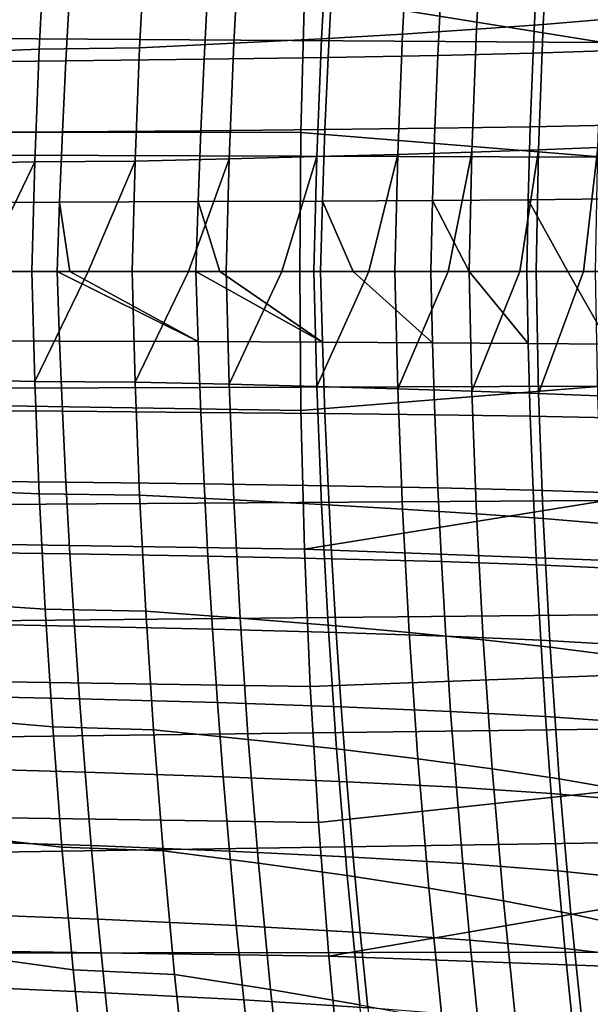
# Model space of a CAD drawing. Header units: metres. Extents: x -365 to 28, y -28 to 28.
# Tile 117 of 256: x -30.38 to -28.25, y -2.73 to 0.94. Entities that reach past the tile are written whole.
import ezdxf

# ---------------------------------------------------------------- set-up
doc = ezdxf.new("R2010")
doc.units = ezdxf.units.M
doc.layers.add('solid_24_501_103_XXX', color=7, linetype='CONTINUOUS')

msp = doc.modelspace()

# ---------------------------------------------------------------- linework, layer by layer
at = {"layer": 'solid_24_501_103_XXX'}
for points in [[(-57.372059, 1.5618, 160.692871), (-57.349934, 1.044636, 160.770035), (-27.459742, 0.848046, 152.222076), (-27.443422, 1.271234, 152.162064)], [(-29.296099, 1.544652, 135.254913), (-27.45068, 1.10332, 141.690643), (-27.463024, 0.734007, 141.647598), (-29.317738, 1.033098, 135.179443)], [(-28.676889, 0.902184, 107.524605), (-28.428486, 0.919903, 108.009491), (-28.403217, 1.398458, 107.97625), (-28.651863, 1.371165, 107.493416)], [(-28.428486, 0.919903, 108.009491), (-28.207924, 0.938187, 108.50676), (-28.182503, 1.426612, 108.471123), (-28.403217, 1.398458, 107.97625)], [(-28.952269, 0.884416, 107.053688), (-28.676889, 0.902184, 107.524605), (-28.651863, 1.371165, 107.493416), (-28.927633, 1.343785, 107.024292)], [(-29.253716, 0.866991, 106.598259), (-28.952269, 0.884416, 107.053688), (-28.927633, 1.343785, 107.024292), (-29.229616, 1.316923, 106.570419)], [(-29.931185, 0.833125, 105.740036), (-29.580315, 0.850115, 106.159859), (-29.556911, 1.290898, 106.133354), (-29.908682, 1.264686, 105.714752)], [(-29.580315, 0.850115, 106.159859), (-29.253716, 0.866991, 106.598259), (-29.229616, 1.316923, 106.570419), (-29.556911, 1.290898, 106.133354)], [(-30.701431, 0.811509, 104.961632), (-30.304871, 0.828152, 105.339806), (-30.282961, 1.256901, 105.314827), (-30.680862, 1.231194, 104.937744)], [(-30.282961, 1.256901, 105.314827), (-30.304871, 0.828152, 105.339806), (-29.931185, 0.833125, 105.740036), (-29.908682, 1.264686, 105.714752)], [(-28.154129, 1.105068, 41.224197), (-28.166494, 0.823324, 41.219936), (-28.466671, 0.813667, 42.646358), (-28.453781, 1.091716, 42.648376)], [(-29.215622, 1.069199, 45.463318), (-29.229523, 0.797456, 45.464275), (-29.691149, 0.790636, 46.851494), (-29.676838, 1.059683, 46.849728)], [(-28.807772, 1.079829, 44.062145), (-28.821186, 0.805097, 44.061852), (-29.229523, 0.797456, 45.464275), (-29.215622, 1.069199, 45.463318)], [(-28.453781, 1.091716, 42.648376), (-28.466671, 0.813667, 42.646358), (-28.821186, 0.805097, 44.061852), (-28.807772, 1.079829, 44.062145)], [(-29.330763, 0.51737, 135.134018), (-62.013561, 0.52317, 144.506027), (-62.000244, 1.044636, 144.552475), (-29.317738, 1.033098, 135.179443)], [(-57.349934, 1.044636, 160.770035), (-57.336613, 0.52317, 160.816483), (-27.469551, 0.424102, 152.257996), (-27.459742, 0.848046, 152.222076)], [(-30.190931, 1.051042, 48.2192), (-30.205538, 0.784456, 48.221371), (-30.772156, 0.778819, 49.571766), (-30.757404, 1.043148, 49.569557)], [(-29.676838, 1.059683, 46.849728), (-29.691149, 0.790636, 46.851494), (-30.205538, 0.784456, 48.221371), (-30.190931, 1.051042, 48.2192)], [(-29.317738, 1.033098, 135.179443), (-27.463024, 0.734007, 141.647598), (-27.470379, 0.36654, 141.621948), (-29.330763, 0.51737, 135.134018)], [(-28.694319, 0.445042, 107.538033), (-28.445719, 0.453655, 108.024071), (-28.428486, 0.919903, 108.009491), (-28.676889, 0.902184, 107.524605)], [(-28.445719, 0.453655, 108.024071), (-28.224852, 0.462546, 108.522842), (-28.207924, 0.938187, 108.50676), (-28.428486, 0.919903, 108.009491)], [(-29.271078, 0.427941, 106.610199), (-28.969746, 0.436407, 107.066246), (-28.952269, 0.884416, 107.053688), (-29.253716, 0.866991, 106.598259)], [(-28.969746, 0.436407, 107.066246), (-28.694319, 0.445042, 107.538033), (-28.676889, 0.902184, 107.524605), (-28.952269, 0.884416, 107.053688)], [(-29.947756, 0.4115, 105.751305), (-29.597387, 0.419747, 106.171394), (-29.580315, 0.850115, 106.159859), (-29.931185, 0.833125, 105.740036)], [(-29.597387, 0.419747, 106.171394), (-29.271078, 0.427941, 106.610199), (-29.253716, 0.866991, 106.598259), (-29.580315, 0.850115, 106.159859)], [(-30.716658, 0.401064, 104.973007), (-30.321058, 0.409128, 105.351334), (-30.304871, 0.828152, 105.339806), (-30.701431, 0.811509, 104.961632)], [(-30.304871, 0.828152, 105.339806), (-30.321058, 0.409128, 105.351334), (-29.947756, 0.4115, 105.751305), (-29.931185, 0.833125, 105.740036)], [(-28.466671, 0.813667, 42.646358), (-28.476984, 0.53891, 42.650276), (-28.832186, 0.533433, 44.067322), (-28.821186, 0.805097, 44.061852)], [(-28.166494, 0.823324, 41.219936), (-28.176121, 0.545103, 41.221779), (-28.476984, 0.53891, 42.650276), (-28.466671, 0.813667, 42.646358)], [(-30.205538, 0.784456, 48.221371), (-30.218184, 0.520328, 48.228718), (-30.78508, 0.516767, 49.578934), (-30.772156, 0.778819, 49.571766)], [(-29.691149, 0.790636, 46.851494), (-29.703354, 0.524239, 46.858643), (-30.218184, 0.520328, 48.228718), (-30.205538, 0.784456, 48.221371)], [(-29.229523, 0.797456, 45.464275), (-29.241165, 0.528568, 45.47081), (-29.703354, 0.524239, 46.858643), (-29.691149, 0.790636, 46.851494)], [(-28.821186, 0.805097, 44.061852), (-28.832186, 0.533433, 44.067322), (-29.241165, 0.528568, 45.47081), (-29.229523, 0.797456, 45.464275)], [(-29.330763, 0.51737, 135.134018), (-29.335108, 0, 135.118866), (-62.018005, 0, 144.490524), (-62.013561, 0.52317, 144.506027)], [(-57.336613, 0.52317, 160.816483), (-57.332172, 0, 160.831985), (-27.472822, 0, 152.269943), (-27.469551, 0.424102, 152.257996)], [(-30.218184, 0.520328, 48.228718), (-30.228949, 0.258796, 48.241241), (-30.796255, 0.257118, 49.591072), (-30.78508, 0.516767, 49.578934)], [(-29.703354, 0.524239, 46.858643), (-29.713541, 0.260644, 46.871174), (-30.228949, 0.258796, 48.241241), (-30.218184, 0.520328, 48.228718)], [(-29.241165, 0.528568, 45.47081), (-29.250647, 0.262695, 45.482929), (-29.713541, 0.260644, 46.871174), (-29.703354, 0.524239, 46.858643)], [(-29.335108, 0, 135.118866), (-29.330763, 0.51737, 135.134018), (-27.470379, 0.36654, 141.621948), (-27.472822, 0, 141.613434)], [(-28.832186, 0.533433, 44.067322), (-28.840874, 0.26501, 44.078564), (-29.250647, 0.262695, 45.482929), (-29.241165, 0.528568, 45.47081)], [(-28.476984, 0.53891, 42.650276), (-28.484833, 0.267626, 42.660141), (-28.840874, 0.26501, 44.078564), (-28.832186, 0.533433, 44.067322)], [(-28.176121, 0.545103, 41.221779), (-28.183125, 0.270598, 41.229729), (-28.484833, 0.267626, 42.660141), (-28.476984, 0.53891, 42.650276)], [(-28.969746, 0.436407, 107.066246), (-28.980616, 0.000004, 107.062042), (-28.78285, 0.000007, 107.393982), (-28.694319, 0.445042, 107.538033)], [(-28.78285, 0.000007, 107.393982), (-28.704699, 0.000008, 107.533852), (-28.694319, 0.445042, 107.538033)], [(-28.694319, 0.445042, 107.538033), (-28.704699, 0.000008, 107.533852), (-28.516039, 0.000009, 107.895676), (-28.445719, 0.453655, 108.024071)], [(-28.516039, 0.000009, 107.895676), (-28.455503, 0.000008, 108.020119), (-28.445719, 0.453655, 108.024071)], [(-28.445719, 0.453655, 108.024071), (-28.455503, 0.000008, 108.020119), (-28.279215, 0.000005, 108.411011), (-28.224852, 0.462546, 108.522842)], [(-28.279215, 0.000005, 108.411011), (-28.233942, 0.000003, 108.519424), (-28.224852, 0.462546, 108.522842)], [(-30.716658, 0.401064, 104.973007), (-30.726866, 0.000002, 104.972031), (-30.519051, -0.000003, 105.165367), (-30.321058, 0.409128, 105.351334)], [(-30.519051, -0.000003, 105.165367), (-30.331932, -0.000007, 105.349518), (-30.321058, 0.409128, 105.351334)], [(-30.321058, 0.409128, 105.351334), (-30.331932, -0.000007, 105.349518), (-30.12241, -0.00001, 105.5681), (-29.947756, 0.4115, 105.751305)], [(-30.12241, -0.00001, 105.5681), (-29.958878, -0.00001, 105.748589), (-29.947756, 0.4115, 105.751305)], [(-29.947756, 0.4115, 105.751305), (-29.958878, -0.00001, 105.748589), (-29.749599, -0.000009, 105.993454), (-29.597387, 0.419747, 106.171394)], [(-29.749599, -0.000009, 105.993454), (-29.608707, -0.000008, 106.167931), (-29.597387, 0.419747, 106.171394)], [(-29.597387, 0.419747, 106.171394), (-29.608707, -0.000008, 106.167931), (-29.401299, -0.000005, 106.440483), (-29.271078, 0.427941, 106.610199)], [(-29.401299, -0.000005, 106.440483), (-29.282291, -0.000003, 106.606224), (-29.271078, 0.427941, 106.610199)], [(-29.271078, 0.427941, 106.610199), (-29.282291, -0.000003, 106.606224), (-29.078497, 0.000002, 106.908043), (-28.969746, 0.436407, 107.066246)], [(-29.078497, 0.000002, 106.908043), (-28.980616, 0.000004, 107.062042), (-28.969746, 0.436407, 107.066246)], [(-30.228949, 0.258796, 48.241241), (-30.237917, 0, 48.258961), (-30.805754, 0, 49.608173), (-30.796255, 0.257118, 49.591072)], [(-30.190926, 0, 48.140511), (-30.237917, 0, 48.258961), (-30.228949, 0.258796, 48.241241)], [(-29.713541, 0.260644, 46.871174), (-29.721813, 0, 46.889149), (-30.190926, 0, 48.140511), (-30.228949, 0.258796, 48.241241)], [(-29.632046, 0, 46.63361), (-29.721813, 0, 46.889149), (-29.713541, 0.260644, 46.871174)], [(-29.250647, 0.262695, 45.482929), (-29.258091, 0, 45.500748), (-29.632046, 0, 46.63361), (-29.713541, 0.260644, 46.871174)], [(-29.136181, 0, 45.103825), (-29.258091, 0, 45.500748), (-29.250647, 0.262695, 45.482929)], [(-28.840874, 0.26501, 44.078564), (-28.847389, 0, 44.095741), (-29.136181, 0, 45.103825), (-29.250647, 0.262695, 45.482929)], [(-28.704208, 0, 43.55341), (-28.847389, 0, 44.095741), (-28.840874, 0.26501, 44.078564)], [(-28.484833, 0.267626, 42.660141), (-28.490343, 0, 42.676056), (-28.704208, 0, 43.55341), (-28.840874, 0.26501, 44.078564)], [(-28.337217, 0, 41.985291), (-28.490343, 0, 42.676056), (-28.484833, 0.267626, 42.660141)], [(-28.183125, 0.270598, 41.229729), (-28.187622, 0, 41.243793), (-28.337217, 0, 41.985291), (-28.484833, 0.267626, 42.660141)], [(-29.317738, -1.033098, 135.179443), (-62.013561, -0.52317, 144.506027), (-62.018005, 0, 144.490524), (-29.330763, -0.51737, 135.134018)], [(-29.335108, 0, 135.118866), (-29.330763, -0.51737, 135.134018), (-62.018005, 0, 144.490524)], [(-57.332172, 0, 160.831985), (-57.336613, -0.52317, 160.816483), (-27.469551, -0.424099, 152.257996), (-27.472822, 0, 152.269943)], [(-29.713541, -0.260644, 46.871174), (-30.190926, 0, 48.140511), (-29.721813, 0, 46.889149)], [(-29.250647, -0.262695, 45.482929), (-29.721813, 0, 46.889149), (-29.632046, 0, 46.63361)], [(-29.250647, -0.262695, 45.482929), (-29.713541, -0.260644, 46.871174), (-29.721813, 0, 46.889149)], [(-29.250647, -0.262695, 45.482929), (-29.632046, 0, 46.63361), (-29.258091, 0, 45.500748)], [(-29.330763, -0.51737, 135.134018), (-29.335108, 0, 135.118866), (-27.472822, 0, 141.613434), (-27.470379, -0.366551, 141.621948)], [(-29.271078, -0.427947, 106.610199), (-29.078497, 0.000002, 106.908043), (-29.282291, -0.000003, 106.606224)], [(-28.969746, -0.436401, 107.066246), (-28.980616, 0.000004, 107.062042), (-29.078497, 0.000002, 106.908043), (-29.271078, -0.427947, 106.610199)], [(-29.250647, -0.262695, 45.482929), (-29.258091, 0, 45.500748), (-29.136181, 0, 45.103825), (-28.840874, -0.26501, 44.078564)], [(-28.840874, -0.26501, 44.078564), (-29.136181, 0, 45.103825), (-28.847389, 0, 44.095741)], [(-28.969746, -0.436401, 107.066246), (-28.78285, 0.000007, 107.393982), (-28.980616, 0.000004, 107.062042)], [(-28.694321, -0.445027, 107.538033), (-28.704699, 0.000008, 107.533852), (-28.78285, 0.000007, 107.393982), (-28.969746, -0.436401, 107.066246)], [(-28.840874, -0.26501, 44.078564), (-28.847389, 0, 44.095741), (-28.704208, 0, 43.55341), (-28.484833, -0.267626, 42.660141)], [(-28.694321, -0.445027, 107.538033), (-28.516039, 0.000009, 107.895676), (-28.704699, 0.000008, 107.533852)], [(-28.484833, -0.267626, 42.660141), (-28.704208, 0, 43.55341), (-28.490343, 0, 42.676056)], [(-28.445719, -0.453639, 108.024071), (-28.455503, 0.000008, 108.020119), (-28.516039, 0.000009, 107.895676), (-28.694321, -0.445027, 107.538033)], [(-28.484833, -0.267626, 42.660141), (-28.490343, 0, 42.676056), (-28.337217, 0, 41.985291), (-28.183125, -0.270598, 41.229729)], [(-28.445719, -0.453639, 108.024071), (-28.279215, 0.000005, 108.411011), (-28.455503, 0.000008, 108.020119)], [(-28.224852, -0.462539, 108.522842), (-28.233942, 0.000003, 108.519424), (-28.279215, 0.000005, 108.411011), (-28.445719, -0.453639, 108.024071)], [(-28.183125, -0.270598, 41.229729), (-28.337217, 0, 41.985291), (-28.187622, 0, 41.243793)], [(-30.796255, -0.257118, 49.591072), (-30.805754, 0, 49.608173), (-30.237917, 0, 48.258961), (-30.228949, -0.258796, 48.241241)], [(-30.321058, -0.40914, 105.351334), (-30.331932, -0.000007, 105.349518), (-30.519051, -0.000003, 105.165367), (-30.716658, -0.40106, 104.973007)], [(-30.321058, -0.40914, 105.351334), (-30.12241, -0.00001, 105.5681), (-30.331932, -0.000007, 105.349518)], [(-29.947756, -0.411519, 105.751305), (-29.958878, -0.00001, 105.748589), (-30.12241, -0.00001, 105.5681), (-30.321058, -0.40914, 105.351334)], [(-29.713541, -0.260644, 46.871174), (-30.237917, 0, 48.258961), (-30.190926, 0, 48.140511)], [(-29.713541, -0.260644, 46.871174), (-30.228949, -0.258796, 48.241241), (-30.237917, 0, 48.258961)], [(-29.947756, -0.411519, 105.751305), (-29.749599, -0.000009, 105.993454), (-29.958878, -0.00001, 105.748589)], [(-29.597387, -0.419763, 106.171394), (-29.608707, -0.000008, 106.167931), (-29.749599, -0.000009, 105.993454), (-29.947756, -0.411519, 105.751305)], [(-29.597387, -0.419763, 106.171394), (-29.401299, -0.000005, 106.440483), (-29.608707, -0.000008, 106.167931)], [(-29.271078, -0.427947, 106.610199), (-29.282291, -0.000003, 106.606224), (-29.401299, -0.000005, 106.440483), (-29.597387, -0.419763, 106.171394)], [(-30.218184, -0.520328, 48.228718), (-30.78508, -0.516767, 49.578934), (-30.796255, -0.257118, 49.591072), (-30.228949, -0.258796, 48.241241)], [(-29.703354, -0.524239, 46.858643), (-30.218184, -0.520328, 48.228718), (-30.228949, -0.258796, 48.241241), (-29.713541, -0.260644, 46.871174)], [(-29.241165, -0.528568, 45.47081), (-29.703354, -0.524239, 46.858643), (-29.713541, -0.260644, 46.871174), (-29.250647, -0.262695, 45.482929)], [(-28.832186, -0.533433, 44.067322), (-29.241165, -0.528568, 45.47081), (-29.250647, -0.262695, 45.482929), (-28.840874, -0.26501, 44.078564)], [(-28.476984, -0.53891, 42.650276), (-28.832186, -0.533433, 44.067322), (-28.840874, -0.26501, 44.078564), (-28.484833, -0.267626, 42.660141)], [(-28.176121, -0.545103, 41.221779), (-28.476984, -0.53891, 42.650276), (-28.484833, -0.267626, 42.660141), (-28.183125, -0.270598, 41.229729)], [(-29.317738, -1.033098, 135.179443), (-29.330763, -0.51737, 135.134018), (-27.470379, -0.366551, 141.621948), (-27.463024, -0.734027, 141.647598)], [(-30.304871, -0.828164, 105.339806), (-30.321058, -0.40914, 105.351334), (-30.716658, -0.40106, 104.973007), (-30.701431, -0.811504, 104.961632)], [(-57.349934, -1.044636, 160.770035), (-27.459742, -0.848036, 152.222076), (-27.469551, -0.424099, 152.257996), (-57.336613, -0.52317, 160.816483)], [(-29.947756, -0.411519, 105.751305), (-30.321058, -0.40914, 105.351334), (-30.304871, -0.828164, 105.339806), (-29.931185, -0.833144, 105.740036)], [(-29.580315, -0.850132, 106.159851), (-29.597387, -0.419763, 106.171394), (-29.947756, -0.411519, 105.751305), (-29.931185, -0.833144, 105.740036)], [(-29.253716, -0.866997, 106.598259), (-29.271078, -0.427947, 106.610199), (-29.597387, -0.419763, 106.171394), (-29.580315, -0.850132, 106.159851)], [(-28.952269, -0.884409, 107.053688), (-28.969746, -0.436401, 107.066246), (-29.271078, -0.427947, 106.610199), (-29.253716, -0.866997, 106.598259)], [(-28.676889, -0.902169, 107.524605), (-28.694321, -0.445027, 107.538033), (-28.969746, -0.436401, 107.066246), (-28.952269, -0.884409, 107.053688)], [(-28.428486, -0.919887, 108.009491), (-28.445719, -0.453639, 108.024071), (-28.694321, -0.445027, 107.538033), (-28.676889, -0.902169, 107.524605)], [(-28.207924, -0.93818, 108.506767), (-28.224852, -0.462539, 108.522842), (-28.445719, -0.453639, 108.024071), (-28.428486, -0.919887, 108.009491)], [(-29.296099, -1.544652, 135.254913), (-62.000244, -1.044636, 144.552475), (-62.013561, -0.52317, 144.506027), (-29.317738, -1.033098, 135.179443)], [(-30.205538, -0.784456, 48.221371), (-30.772156, -0.778819, 49.571766), (-30.78508, -0.516767, 49.578934), (-30.218184, -0.520328, 48.228718)], [(-29.691149, -0.790636, 46.851494), (-30.205538, -0.784456, 48.221371), (-30.218184, -0.520328, 48.228718), (-29.703354, -0.524239, 46.858643)], [(-29.229523, -0.797456, 45.464275), (-29.691149, -0.790636, 46.851494), (-29.703354, -0.524239, 46.858643), (-29.241165, -0.528568, 45.47081)], [(-28.821186, -0.805097, 44.061852), (-29.229523, -0.797456, 45.464275), (-29.241165, -0.528568, 45.47081), (-28.832186, -0.533433, 44.067322)], [(-28.466671, -0.813667, 42.646358), (-28.821186, -0.805097, 44.061852), (-28.832186, -0.533433, 44.067322), (-28.476984, -0.53891, 42.650276)], [(-28.166494, -0.823324, 41.219936), (-28.466671, -0.813667, 42.646358), (-28.476984, -0.53891, 42.650276), (-28.176121, -0.545103, 41.221779)], [(-29.317738, -1.033098, 135.179443), (-27.463024, -0.734027, 141.647598), (-27.450678, -1.103346, 141.690643)], [(-30.190931, -1.051042, 48.2192), (-30.757404, -1.043148, 49.569557), (-30.772156, -0.778819, 49.571766), (-30.205538, -0.784456, 48.221371)], [(-29.676838, -1.059683, 46.849728), (-30.190931, -1.051042, 48.2192), (-30.205538, -0.784456, 48.221371), (-29.691149, -0.790636, 46.851494)], [(-29.215622, -1.069199, 45.463318), (-29.676838, -1.059683, 46.849728), (-29.691149, -0.790636, 46.851494), (-29.229523, -0.797456, 45.464275)], [(-28.807772, -1.079829, 44.062145), (-29.215622, -1.069199, 45.463318), (-29.229523, -0.797456, 45.464275), (-28.821186, -0.805097, 44.061852)], [(-28.453781, -1.091716, 42.648376), (-28.807772, -1.079829, 44.062145), (-28.821186, -0.805097, 44.061852), (-28.466671, -0.813667, 42.646358)], [(-30.282961, -1.256913, 105.314827), (-30.304871, -0.828164, 105.339806), (-30.701431, -0.811504, 104.961632), (-30.680862, -1.23119, 104.937744)], [(-29.931185, -0.833144, 105.740036), (-30.304871, -0.828164, 105.339806), (-30.282961, -1.256913, 105.314827), (-29.90868, -1.264705, 105.714752)], [(-29.55691, -1.290914, 106.133354), (-29.580315, -0.850132, 106.159851), (-29.931185, -0.833144, 105.740036), (-29.90868, -1.264705, 105.714752)], [(-28.154129, -1.105068, 41.224197), (-28.453781, -1.091716, 42.648376), (-28.466671, -0.813667, 42.646358), (-28.166494, -0.823324, 41.219936)], [(-57.372059, -1.5618, 160.692871), (-27.443424, -1.271219, 152.162064), (-27.459742, -0.848036, 152.222076), (-57.349934, -1.044636, 160.770035)], [(-29.229616, -1.316929, 106.570419), (-29.253716, -0.866997, 106.598259), (-29.580315, -0.850132, 106.159851), (-29.55691, -1.290914, 106.133354)], [(-28.927633, -1.343778, 107.024292), (-28.952269, -0.884409, 107.053688), (-29.253716, -0.866997, 106.598259), (-29.229616, -1.316929, 106.570419)], [(-28.651865, -1.371149, 107.493416), (-28.676889, -0.902169, 107.524605), (-28.952269, -0.884409, 107.053688), (-28.927633, -1.343778, 107.024292)], [(-28.403217, -1.398442, 107.97625), (-28.428486, -0.919887, 108.009491), (-28.676889, -0.902169, 107.524605), (-28.651865, -1.371149, 107.493416)], [(-28.182505, -1.426605, 108.47113), (-28.207924, -0.93818, 108.506767), (-28.428486, -0.919887, 108.009491), (-28.403217, -1.398442, 107.97625)], [(-29.265896, -2.050764, 135.360229), (-61.978115, -1.5618, 144.629639), (-62.000244, -1.044636, 144.552475), (-29.296099, -1.544652, 135.254913)], [(-30.174282, -1.319947, 48.222202), (-30.740753, -1.309627, 49.572311), (-30.757404, -1.043148, 49.569557), (-30.190931, -1.051042, 48.2192)], [(-29.660336, -1.331229, 46.85334), (-30.174282, -1.319947, 48.222202), (-30.190931, -1.051042, 48.2192), (-29.676838, -1.059683, 46.849728)], [(-29.199371, -1.343634, 45.467934), (-29.660336, -1.331229, 46.85334), (-29.676838, -1.059683, 46.849728), (-29.215622, -1.069199, 45.463318)], [(-29.296099, -1.544652, 135.254913), (-29.317738, -1.033098, 135.179443), (-27.450678, -1.103346, 141.690643), (-27.433212, -1.47544, 141.751556)], [(-28.791843, -1.357456, 44.068192), (-29.199371, -1.343634, 45.467934), (-29.215622, -1.069199, 45.463318), (-28.807772, -1.079829, 44.062145)], [(-28.43821, -1.372873, 42.656326), (-28.791843, -1.357456, 44.068192), (-28.807772, -1.079829, 44.062145), (-28.453781, -1.091716, 42.648376)], [(-28.138906, -1.390144, 41.234539), (-28.43821, -1.372873, 42.656326), (-28.453781, -1.091716, 42.648376), (-28.154129, -1.105068, 41.224197)], [(-30.254917, -1.695224, 105.276283), (-30.282961, -1.256913, 105.314827), (-30.680862, -1.23119, 104.937744), (-30.654575, -1.659979, 104.90123)], [(-57.402939, -2.073334, 160.58519), (-27.420624, -1.693565, 152.077698), (-27.443424, -1.271219, 152.162064), (-57.372059, -1.5618, 160.692871)], [(-29.90868, -1.264705, 105.714752), (-30.282961, -1.256913, 105.314827), (-30.254917, -1.695224, 105.276283), (-29.879808, -1.706024, 105.675346)], [(-29.526705, -1.741908, 106.091805), (-29.55691, -1.290914, 106.133354), (-29.90868, -1.264705, 105.714752), (-29.879808, -1.706024, 105.675346)], [(-30.155516, -1.591014, 48.23037), (-30.722132, -1.578113, 49.580021), (-30.740753, -1.309627, 49.572311), (-30.174282, -1.319947, 48.222202)], [(-29.198277, -1.777521, 106.526604), (-29.229616, -1.316929, 106.570419), (-29.55691, -1.290914, 106.133354), (-29.526705, -1.741908, 106.091805)], [(-28.895298, -1.814259, 106.977989), (-28.927633, -1.343778, 107.024292), (-29.229616, -1.316929, 106.570419), (-29.198277, -1.777521, 106.526604)], [(-29.641556, -1.605108, 46.86232), (-30.155516, -1.591014, 48.23037), (-30.174282, -1.319947, 48.222202), (-29.660336, -1.331229, 46.85334)], [(-29.180681, -1.620581, 45.478107), (-29.641556, -1.605108, 46.86232), (-29.660336, -1.331229, 46.85334), (-29.199371, -1.343634, 45.467934)], [(-28.773304, -1.637789, 44.079983), (-29.180681, -1.620581, 45.478107), (-29.199371, -1.343634, 45.467934), (-28.791843, -1.357456, 44.068192)], [(-28.618664, -1.851697, 107.444389), (-28.651865, -1.371149, 107.493416), (-28.927633, -1.343778, 107.024292), (-28.895298, -1.814259, 106.977989)], [(-28.419847, -1.656939, 42.670181), (-28.773304, -1.637789, 44.079983), (-28.791843, -1.357456, 44.068192), (-28.43821, -1.372873, 42.656326)], [(-28.369291, -1.889013, 107.924278), (-28.403217, -1.398442, 107.97625), (-28.651865, -1.371149, 107.493416), (-28.618664, -1.851697, 107.444389)], [(-28.120714, -1.678342, 41.25095), (-28.419847, -1.656939, 42.670181), (-28.43821, -1.372873, 42.656326), (-28.138906, -1.390144, 41.234539)], [(-28.14793, -1.9275, 108.415871), (-28.182505, -1.426605, 108.47113), (-28.403217, -1.398442, 107.97625), (-28.369291, -1.889013, 107.924278)], [(-29.265896, -2.050764, 135.360229), (-29.296099, -1.544652, 135.254913), (-27.433212, -1.47544, 141.751556), (-27.410439, -1.851254, 141.830978)], [(-29.227266, -2.549127, 135.494949), (-61.947239, -2.073334, 144.737335), (-61.978115, -1.5618, 144.629639), (-29.265896, -2.050764, 135.360229)], [(-30.134615, -1.863792, 48.243599), (-30.701527, -1.848164, 49.59259), (-30.722132, -1.578113, 49.580021), (-30.155516, -1.591014, 48.23037)], [(-29.620485, -1.880854, 46.876553), (-30.134615, -1.863792, 48.243599), (-30.155516, -1.591014, 48.23037), (-29.641556, -1.605108, 46.86232)], [(-29.159531, -1.899567, 45.493725), (-29.620485, -1.880854, 46.876553), (-29.641556, -1.605108, 46.86232), (-29.180681, -1.620581, 45.478107)], [(-28.752127, -1.920342, 44.097393), (-29.159531, -1.899567, 45.493725), (-29.180681, -1.620581, 45.478107), (-28.773304, -1.637789, 44.079983)], [(-28.398666, -1.943419, 42.689823), (-28.752127, -1.920342, 44.097393), (-28.773304, -1.637789, 44.079983), (-28.419847, -1.656939, 42.670181)], [(-30.220322, -2.142933, 105.224075), (-30.254917, -1.695224, 105.276283), (-30.654575, -1.659979, 104.90123), (-30.622187, -2.09773, 104.851982)], [(-28.099516, -1.969159, 41.273293), (-28.398666, -1.943419, 42.689823), (-28.419847, -1.656939, 42.670181), (-28.120714, -1.678342, 41.25095)], [(-57.442429, -2.576846, 160.447464), (-27.391417, -2.114398, 151.968674), (-27.420624, -1.693565, 152.077698), (-57.402939, -2.073334, 160.58519)], [(-29.879808, -1.706024, 105.675346), (-30.254917, -1.695224, 105.276283), (-30.220322, -2.142933, 105.224075), (-29.844133, -2.15692, 105.621742)], [(-29.489229, -2.202911, 106.03511), (-29.526705, -1.741908, 106.091805), (-29.879808, -1.706024, 105.675346), (-29.844133, -2.15692, 105.621742)], [(-29.159187, -2.248544, 106.466736), (-29.198277, -1.777521, 106.526604), (-29.526705, -1.741908, 106.091805), (-29.489229, -2.202911, 106.03511)], [(-28.854713, -2.295603, 106.914711), (-28.895298, -1.814259, 106.977989), (-29.198277, -1.777521, 106.526604), (-29.159187, -2.248544, 106.466736)], [(-28.576704, -2.34354, 107.377472), (-28.618664, -1.851697, 107.444389), (-28.895298, -1.814259, 106.977989), (-28.854713, -2.295603, 106.914711)], [(-30.111622, -2.13756, 48.2617), (-30.67898, -2.11907, 49.60984), (-30.701527, -1.848164, 49.59259), (-30.134615, -1.863792, 48.243599)], [(-29.597158, -2.157742, 46.895851), (-30.111622, -2.13756, 48.2617), (-30.134615, -1.863792, 48.243599), (-29.620485, -1.880854, 46.876553)], [(-29.227266, -2.549127, 135.494949), (-29.265896, -2.050764, 135.360229), (-27.410439, -1.851254, 141.830978), (-27.382114, -2.231735, 141.929764)], [(-28.326088, -2.391304, 107.853523), (-28.369291, -1.889013, 107.924278), (-28.618664, -1.851697, 107.444389), (-28.576704, -2.34354, 107.377472)], [(-29.135952, -2.179858, 45.514584), (-29.597158, -2.157742, 46.895851), (-29.620485, -1.880854, 46.876553), (-29.159531, -1.899567, 45.493725)], [(-28.728344, -2.204376, 44.120213), (-29.135952, -2.179858, 45.514584), (-29.159531, -1.899567, 45.493725), (-28.752127, -1.920342, 44.097393)], [(-28.10354, -2.44055, 108.340965), (-28.14793, -1.9275, 108.415871), (-28.369291, -1.889013, 107.924278), (-28.326088, -2.391304, 107.853523)], [(-28.374693, -2.231567, 42.715031), (-28.728344, -2.204376, 44.120213), (-28.752127, -1.920342, 44.097393), (-28.398666, -1.943419, 42.689823)], [(-28.075331, -2.261841, 41.30135), (-28.374693, -2.231567, 42.715031), (-28.398666, -1.943419, 42.689823), (-28.099516, -1.969159, 41.273293)], [(-29.180361, -3.037902, 135.658524), (-61.907749, -2.576846, 144.875046), (-61.947239, -2.073334, 144.737335), (-29.227266, -2.549127, 135.494949)], [(-57.442429, -2.576846, 160.447464), (-27.355879, -2.533413, 151.834534), (-27.391417, -2.114398, 151.968674)], [(-30.086578, -2.411592, 48.284481), (-30.654535, -2.390108, 49.63158), (-30.67898, -2.11907, 49.60984), (-30.111622, -2.13756, 48.2617)], [(-30.178741, -2.599835, 105.158333), (-30.220322, -2.142933, 105.224075), (-30.622187, -2.09773, 104.851982), (-30.5833, -2.544264, 104.790115)], [(-29.844133, -2.15692, 105.621742), (-30.220322, -2.142933, 105.224075), (-30.178741, -2.599835, 105.158333), (-29.80121, -2.617176, 105.55407)], [(-29.571617, -2.435037, 46.920006), (-30.086578, -2.411592, 48.284481), (-30.111622, -2.13756, 48.2617), (-29.597158, -2.157742, 46.895851)], [(-29.443996, -2.673678, 105.963455), (-29.489229, -2.202911, 106.03511), (-29.844133, -2.15692, 105.621742), (-29.80121, -2.617176, 105.55407)], [(-29.109983, -2.460713, 45.540474), (-29.571617, -2.435037, 46.920006), (-29.597158, -2.157742, 46.895851), (-29.135952, -2.179858, 45.514584)], [(-28.701988, -2.489143, 44.148228), (-29.109983, -2.460713, 45.540474), (-29.135952, -2.179858, 45.514584), (-28.728344, -2.204376, 44.120213)], [(-29.111828, -2.729729, 106.391006), (-29.159187, -2.248544, 106.466736), (-29.489229, -2.202911, 106.03511), (-29.443996, -2.673678, 105.963455)], [(-29.227266, -2.549127, 135.494949), (-27.382114, -2.231735, 141.929764), (-27.347935, -2.61786, 142.048965)], [(-28.347958, -2.520629, 42.745586), (-28.701988, -2.489143, 44.148228), (-28.728344, -2.204376, 44.120213), (-28.374693, -2.231567, 42.715031)], [(-28.048187, -2.555629, 41.334892), (-28.347958, -2.520629, 42.745586), (-28.374693, -2.231567, 42.715031), (-28.075331, -2.261841, 41.30135)], [(-28.805323, -2.787513, 106.834686), (-28.854713, -2.295603, 106.914711), (-29.159187, -2.248544, 106.466736), (-29.111828, -2.729729, 106.391006)], [(-28.525383, -2.846356, 107.292923), (-28.576704, -2.34354, 107.377472), (-28.854713, -2.295603, 106.914711), (-28.805323, -2.787513, 106.834686)], [(-28.272964, -2.904969, 107.764282), (-28.326088, -2.391304, 107.853523), (-28.576704, -2.34354, 107.377472), (-28.525383, -2.846356, 107.292923)], [(-30.059525, -2.68516, 48.311752), (-30.628237, -2.660559, 49.657627), (-30.654535, -2.390108, 49.63158), (-30.086578, -2.411592, 48.284481)], [(-29.5439, -2.712005, 46.948826), (-30.059525, -2.68516, 48.311752), (-30.086578, -2.411592, 48.284481), (-29.571617, -2.435037, 46.920006)], [(-28.048655, -2.965382, 108.246712), (-28.10354, -2.44055, 108.340965), (-28.326088, -2.391304, 107.853523), (-28.272964, -2.904969, 107.764282)], [(-29.081665, -2.74139, 45.57119), (-29.5439, -2.712005, 46.948826), (-29.571617, -2.435037, 46.920006), (-29.109983, -2.460713, 45.540474)], [(-28.673096, -2.773895, 44.181225), (-29.081665, -2.74139, 45.57119), (-29.109983, -2.460713, 45.540474), (-28.701988, -2.489143, 44.148228)], [(-28.318487, -2.809849, 42.781269), (-28.673096, -2.773895, 44.181225), (-28.701988, -2.489143, 44.148228), (-28.347958, -2.520629, 42.745586)], [(-28.018108, -2.84976, 41.373695), (-28.318487, -2.809849, 42.781269), (-28.347958, -2.520629, 42.745586), (-28.048187, -2.555629, 41.334892)], [(-57.490372, -3.070447, 160.280273), (-27.314177, -2.94962, 151.674988), (-27.355879, -2.533413, 151.834534), (-57.442429, -2.576846, 160.447464)], [(-30.129732, -3.065686, 105.079384), (-30.178741, -2.599835, 105.158333), (-30.5833, -2.544264, 104.790115), (-30.537502, -2.999363, 104.715889)], [(-29.180361, -3.037902, 135.658524), (-29.227266, -2.549127, 135.494949), (-27.347935, -2.61786, 142.048965), (-27.307528, -3.010614, 142.189865)], [(-29.125301, -3.515739, 135.85054), (-61.859802, -3.070447, 145.042252), (-61.907749, -2.576846, 144.875046), (-29.180361, -3.037902, 135.658524)], [(-29.80121, -2.617176, 105.55407), (-30.178741, -2.599835, 105.158333), (-30.129732, -3.065686, 105.079384), (-29.75057, -3.086532, 105.472664)], [(-29.390507, -3.153925, 105.877213), (-29.443996, -2.673678, 105.963455), (-29.80121, -2.617176, 105.55407), (-29.75057, -3.086532, 105.472664)], [(-30.030506, -2.957536, 48.343319), (-30.600126, -2.929702, 49.687801), (-30.628237, -2.660559, 49.657627), (-30.059525, -2.68516, 48.311752)], [(-29.055656, -3.220767, 106.299858), (-29.111828, -2.729729, 106.391006), (-29.443996, -2.673678, 105.963455), (-29.390507, -3.153925, 105.877213)], [(-29.514048, -2.98791, 46.982109), (-30.030506, -2.957536, 48.343319), (-30.059525, -2.68516, 48.311752), (-29.5439, -2.712005, 46.948826)], [(-29.051031, -3.021148, 45.606529), (-29.514048, -2.98791, 46.982109), (-29.5439, -2.712005, 46.948826), (-29.081665, -2.74139, 45.57119)]]:
    msp.add_3dface(points, dxfattribs=at)

doc.saveas('drawing.dxf')
